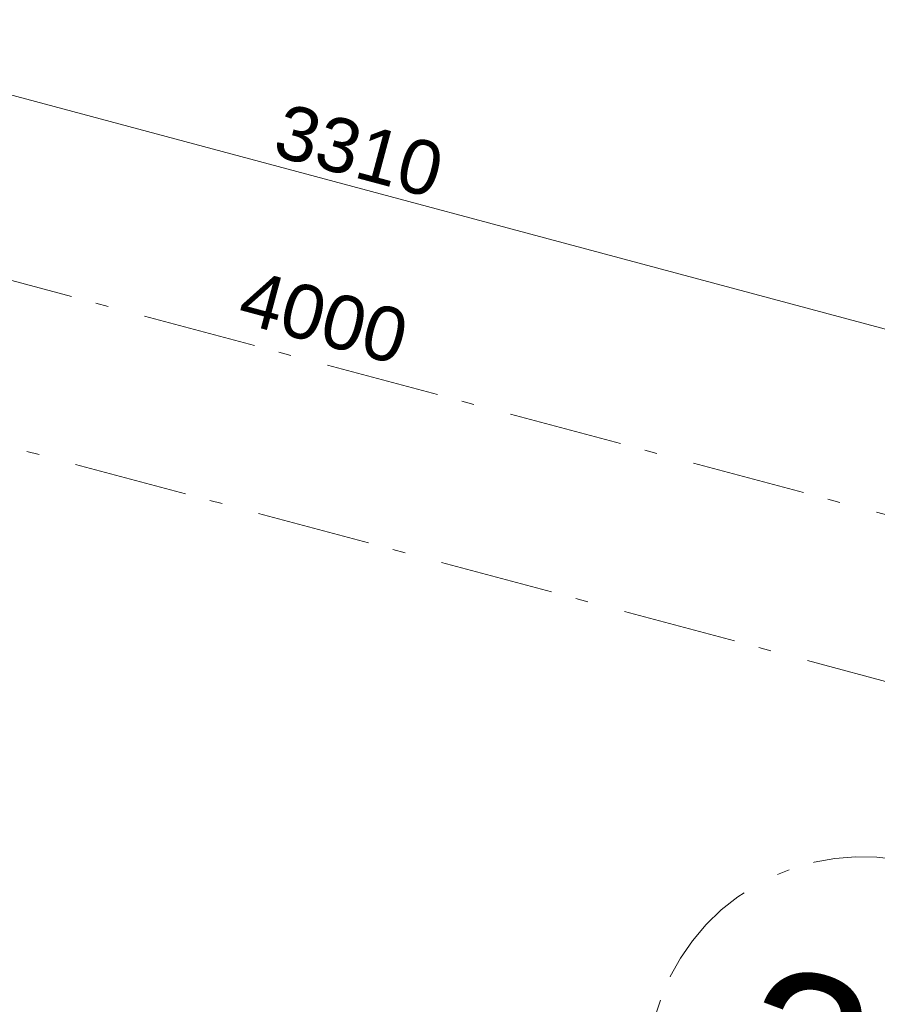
# Model space of a CAD drawing. Header units: millimetres. Extents: x -62314 to 79800, y -34032 to 28340.
# Tile 37 of 256: x 46260 to 48656, y -28987 to -26236. Entities that reach past the tile are written whole.
import ezdxf
from ezdxf.enums import TextEntityAlignment as Align

# ---------------------------------------------------------------- set-up
doc = ezdxf.new("R2010")
doc.units = ezdxf.units.MM
doc.header["$LTSCALE"] = 508
doc.header["$PDMODE"] = 1
doc.header["$PDSIZE"] = -2
doc.linetypes.add('Dash Style-6', pattern=[1.04164, 0.625, -0.20828, 0.06943, -0.13893])
doc.layers.get('0').update_dxf_attribs({"lineweight": 0})
doc.layers.get('DEFPOINTS').update_dxf_attribs({"lineweight": 0})
for name, color, linetype, lineweight in [('(00) tekening-stramien-algemeen', 7, 'Dash Style-6', 0), ('Dimension', 7, 'Continuous', 0), ('None', 7, 'Continuous', 0)]:
    doc.layers.add(name, color=color, linetype=linetype, lineweight=lineweight)
doc.styles.add('Arial', font='Arial')
doc.styles.add('Helvetica', font='Helvetica')
doc.dimstyles.new('KE __', dxfattribs={"dimtxt": 151.308594, "dimasz": 50.074463, "dimexe": 125, "dimexo": 500, "dimgap": 25, "dimtad": 1, "dimdec": 1, "dimtxsty": 'Helvetica', "dimblk": 'DOT', "dimblk1": 'DOT', "dimblk2": 'DOT', "dimcen": 0, "dimdle": 100, "dimazin": 0, "dimtfac": 0.8, "dimtdec": 1, "dimtix": 1, "dimtmove": 0, "dimatfit": 0, "dimldrblk": 'DOT', "dimfxl": 150, "dimfxlon": 1, "dimfrac": 2, "dimtolj": 1, "dimarcsym": 0})

# ---------------------------------------------------------------- blocks, each defined once
blk = doc.blocks.new('_Dot')
at = {"color": 0, "linetype": 'ByBlock', "lineweight": -2}
blk.add_line((-0.5, 0), (-1, 0), dxfattribs=at)
at = {"color": 0, "linetype": 'ByBlock', "const_width": 0.5}
blk.add_lwpolyline([(-0.25, 0, 1), (0.25, 0, 1)], format="xyb", close=True, dxfattribs=at)
blk = doc.blocks.new('*D180')
at = {"layer": 'DEFPOINTS', "color": 0, "transparency": 33554687}
for p in [(3620, 0), (6930, 0), (6930, -2508.9)]:
    blk.add_point(p, dxfattribs=at)
at = {"layer": 'Dimension', "color": 0, "lineweight": -2, "transparency": 33554687}
for p, q in [((3620, -2358.9), (3620, -2633.9)), ((6930, -2358.9), (6930, -2633.9)), ((3670.1, -2508.9), (6879.9, -2508.9))]:
    blk.add_line(p, q, dxfattribs=at)
at = {"layer": 'Dimension', "color": 0, "lineweight": -2, "xscale": 50.07446289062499, "yscale": 50.07446289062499, "zscale": 50.07446289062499, "rotation": 180}
blk.add_blockref('_Dot', (3620, -2508.9), dxfattribs=at)
at = {"layer": 'Dimension', "color": 0, "lineweight": -2, "xscale": 50.07446289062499, "yscale": 50.07446289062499, "zscale": 50.07446289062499}
blk.add_blockref('_Dot', (6930, -2508.9), dxfattribs=at)
at = {"layer": 'Dimension', "color": 0, "lineweight": 0, "transparency": 33554687, "insert": (5275, -2408.2), "char_height": 151.31, "attachment_point": 5, "style": 'Helvetica'}
blk.add_mtext('\\A1;3310', dxfattribs=at)
blk = doc.blocks.new('00-stramienbol')
at = {"layer": '(00) tekening-stramien-algemeen', "color": 2, "lineweight": 0, "transparency": 33554687, "flags": 128}
blk.add_lwpolyline([(0, 600), (58.8, 597.1), (117.1, 588.5), (174.2, 574.2), (229.6, 554.3), (282.8, 529.2), (333.3, 498.9), (380.6, 463.8), (424.3, 424.3), (463.8, 380.6), (498.9, 333.3), (529.2, 282.8), (554.3, 229.6), (574.2, 174.2), (588.5, 117.1), (597.1, 58.8), (600, 0), (597.1, -58.8), (588.5, -117.1), (574.2, -174.2), (554.3, -229.6), (529.2, -282.8), (498.9, -333.3), (463.8, -380.6), (424.3, -424.3), (380.6, -463.8), (333.3, -498.9), (282.8, -529.2), (229.6, -554.3), (174.2, -574.2), (117.1, -588.5), (58.8, -597.1), (0, -600), (-58.8, -597.1), (-117.1, -588.5), (-174.2, -574.2), (-229.6, -554.3), (-282.8, -529.2), (-333.3, -498.9), (-380.6, -463.8), (-424.3, -424.3), (-463.8, -380.6), (-498.9, -333.3), (-529.2, -282.8), (-554.3, -229.6), (-574.2, -174.2), (-588.5, -117.1), (-597.1, -58.8), (-600, 0), (-597.1, 58.8), (-588.5, 117.1), (-574.2, 174.2), (-554.3, 229.6), (-529.2, 282.8), (-498.9, 333.3), (-463.8, 380.6), (-424.3, 424.3), (-380.6, 463.8), (-333.3, 498.9), (-282.8, 529.2), (-229.6, 554.3), (-174.2, 574.2), (-117.1, 588.5), (-58.8, 597.1)], close=True, dxfattribs=at)
at = {"layer": '(00) tekening-stramien-algemeen', "color": 7, "linetype": 'Continuous', "lineweight": 0, "transparency": 33554687}
for p in [(0, 600), (-600, 0), (0, 0), (600, 0), (0, -600)]:
    blk.add_point(p, dxfattribs=at)
at = {"layer": '(00) tekening-stramien-algemeen', "color": 2, "transparency": 33554687, "style": 'Arial'}
blk.add_attdef('hoofdveld', text='', height=453.1, dxfattribs=at).set_placement((0, 0), align=Align.MIDDLE_CENTER)
at = {"layer": 'None', "color": 0, "flags": 1}
for tag, p in [('subveld_1', (-600, -1415.6)), ('subveld_2', (-600, -2231.2))]:
    blk.add_attdef(tag, p, '', height=453.1, dxfattribs=at)
blk = doc.blocks.new('*D357')
at = {"layer": '(00) tekening-stramien-algemeen', "color": 0, "lineweight": -2, "transparency": 33554687}
for p, q in [((54510, -350), (54510, -625)), ((50510, -650), (50510, -375)), ((54459.9, -500), (50560.1, -500))]:
    blk.add_line(p, q, dxfattribs=at)
at = {"layer": 'DEFPOINTS', "color": 0, "transparency": 33554687}
for p in [(54510, 2508.9), (50510, -500), (50510, -1418.7)]:
    blk.add_point(p, dxfattribs=at)
at = {"layer": '(00) tekening-stramien-algemeen', "color": 0, "lineweight": -2, "xscale": 50.07446289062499, "yscale": 50.07446289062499, "zscale": 50.07446289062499, "rotation": 180}
blk.add_blockref('_Dot', (50510, -500), dxfattribs=at)
at = {"layer": '(00) tekening-stramien-algemeen', "color": 0, "lineweight": -2, "xscale": 50.07446289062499, "yscale": 50.07446289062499, "zscale": 50.07446289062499}
blk.add_blockref('_Dot', (54510, -500), dxfattribs=at)
at = {"layer": '(00) tekening-stramien-algemeen', "color": 0, "lineweight": 0, "transparency": 33554687, "insert": (52510, -374.3), "char_height": 151.31, "attachment_point": 5, "style": 'Helvetica'}
blk.add_mtext('\\A1;4000', dxfattribs=at)
blk = doc.blocks.new('*D380')
at = {"layer": '(00) tekening-stramien-algemeen', "color": 0, "lineweight": -2, "transparency": 33554687}
for p, q in [((67660, -14378.9), (67660, -14653.9)), ((67609.9, -14528.9), (-219.9, -14528.9)), ((-270, -14578.9), (-270, -14653.9))]:
    blk.add_line(p, q, dxfattribs=at)
at = {"layer": 'DEFPOINTS', "color": 0, "transparency": 33554687}
for p in [(67660, -11070), (-270, -14078.9), (-270, -14528.9)]:
    blk.add_point(p, dxfattribs=at)
at = {"layer": '(00) tekening-stramien-algemeen', "color": 0, "lineweight": -2, "xscale": 50.07446289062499, "yscale": 50.07446289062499, "zscale": 50.07446289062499, "rotation": 180}
blk.add_blockref('_Dot', (-270, -14528.9), dxfattribs=at)
at = {"layer": '(00) tekening-stramien-algemeen', "color": 0, "lineweight": -2, "xscale": 50.07446289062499, "yscale": 50.07446289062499, "zscale": 50.07446289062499}
blk.add_blockref('_Dot', (67660, -14528.9), dxfattribs=at)
at = {"layer": '(00) tekening-stramien-algemeen', "color": 0, "lineweight": 0, "transparency": 33554687, "insert": (33695, -14428.2), "char_height": 151.31, "attachment_point": 5, "style": 'Helvetica'}
blk.add_mtext('\\A1;67930', dxfattribs=at)
blk = doc.blocks.new('blok b-v1-gevel_constructie')
at = {"layer": 'Dimension', "color": 17, "lineweight": 0, "transparency": 33554687}
dim = blk.add_linear_dim(base=(6930, -2508.85), p1=(3620, 0), p2=(6930, 0), dimstyle='KE __', override={"dimgap": 25, "dimpost": '<>', "dimtxsty": 'Helvetica', "dimtmove": 2}, dxfattribs=at)
dim.commit()
dim.dimension.update_dxf_attribs({"geometry": '*D180', "text_midpoint": (5275, -2408.2)})
blk = doc.blocks.new('blok B 01 (2D)')
at = {"layer": 'None', "color": 17, "transparency": 33554687}
blk.add_blockref('blok b-v1-gevel_constructie', (47480, 0), dxfattribs=at)
blk = doc.blocks.new('stramien langs gevel blok B')
at = {"layer": '(00) tekening-stramien-algemeen', "color": 2}
ref = blk.add_blockref('00-stramienbol', (54510, -2018.7), dxfattribs=dict(at, rotation=180))
ref.add_attrib('hoofdveld', '20', dxfattribs={"color": 2, "transparency": 33554687, "height": 453.1, "style": 'Arial'}).set_placement((54510, -2018.7), align=Align.MIDDLE_CENTER)
at = {"layer": '(00) tekening-stramien-algemeen', "color": 2, "lineweight": 0, "transparency": 33554687}
dim = blk.add_linear_dim(base=(50510, -500), p1=(54510, 2508.9), p2=(50510, -1418.7), dimstyle='KE __', override={"dimtxt": 151.308594, "dimgap": 50, "dimdec": 0, "dimpost": '<>', "dimtxsty": 'Helvetica', "dimtmove": 2}, dxfattribs=at)
dim.commit()
dim.dimension.update_dxf_attribs({"geometry": '*D357', "text_midpoint": (52510, -374.3)})
blk = doc.blocks.new('Stramien blok B')
at = {"layer": 'None', "color": 17, "transparency": 33554687}
blk.add_blockref('stramien langs gevel blok B', (0, -13578.9), dxfattribs=at)
at = {"layer": '(00) tekening-stramien-algemeen', "color": 2, "lineweight": 0, "transparency": 33554687}
dim = blk.add_linear_dim(base=(-270, -14528.9), p1=(67660, -11070), p2=(-270, -14078.9), dimstyle='KE __', override={"dimtxt": 151.308594, "dimgap": 25, "dimdec": 0, "dimpost": '<>', "dimtxsty": 'Helvetica', "dimtmove": 2}, dxfattribs=at)
dim.commit()
dim.dimension.update_dxf_attribs({"geometry": '*D380', "text_midpoint": (33695, -14428.2)})

msp = doc.modelspace()

# ---------------------------------------------------------------- block references
at = {"layer": 'None', "color": 17, "transparency": 33554687}
for name, p, rotation in [('blok B 01 (2D)', (-3125.94, -10622.93), 344.9999999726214), ('Stramien blok B', (0, 0), 344.9999645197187)]:
    msp.add_blockref(name, p, dxfattribs=dict(at, rotation=rotation))

doc.saveas('drawing.dxf')
